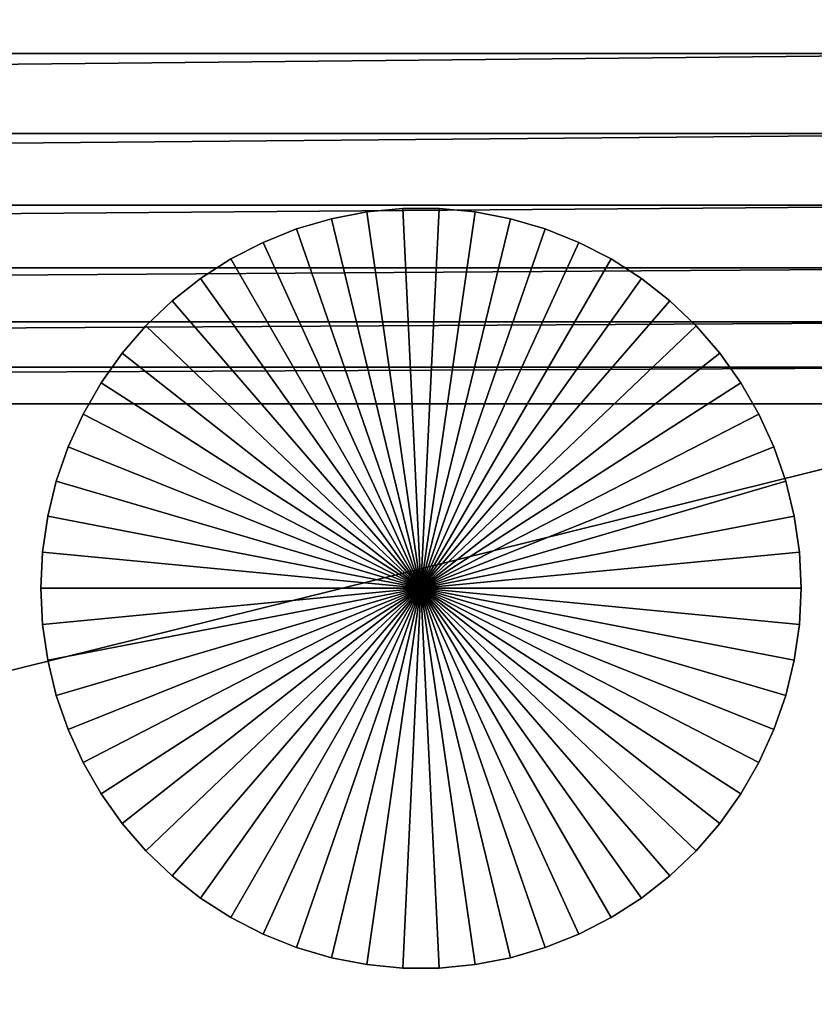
# Model space of a CAD drawing. Header units: inches. Extents: x 0 to 22.5, y -69.4 to 0.
# Tile 21 of 23: x 19 to 21.1, y -5.2 to -2.6. Entities that reach past the tile are written whole.
import ezdxf

# ---------------------------------------------------------------- set-up
doc = ezdxf.new("R2010")
doc.units = ezdxf.units.IN
doc.header["$MEASUREMENT"] = 0
doc.layers.add('A-FURN-3-ST-BK', color=151, linetype='Continuous')
doc.layers.add('A-FURN-3-ST-LG', color=252, linetype='Continuous')

msp = doc.modelspace()

# ---------------------------------------------------------------- meshes
at = {"layer": 'A-FURN-3-ST-BK'}
mesh = msp.add_polyface(dxfattribs=at)
corners = [(21.7943, 0, 2.0752), (0.7252, 0, 2.0752), (0.7252, 0, 27.3243), (21.7943, -0.6672, 27.9915), (0.7252, -0.6672, 27.9915), (0.7252, -2.678, 27.9915), (0.7252, -0.6672, 1.408), (0.5306, -0.4726, 1.4481), (0.7252, -0.4633, 1.4265), (0.5461, -0.3089, 1.5006), (0.7252, -0.2965, 1.4821), (0.5677, -0.1761, 1.584), (0.7252, -0.1668, 1.5748), (0.7252, -0.0185, 1.8713), (0.5306, -0.0402, 1.8806), (0.7252, -0.0741, 1.7045), (0.5461, -0.0927, 1.7169), (0.5306, -0.0402, 27.5189), (0.7252, -0.0185, 27.5281), (0.5461, -0.0927, 27.6826), (0.7252, -0.0741, 27.6949), (0.5677, -0.1761, 27.8154), (0.7252, -0.1668, 27.8247), (0.7252, -0.4633, 27.9729), (0.5306, -0.4726, 27.9513), (0.5214, -0.6672, 27.9729), (0.7252, -0.2965, 27.9173), (0.5461, -0.3089, 27.8988), (0.5214, -2.6841, 27.9729), (0.531, -2.8875, 27.9527), (0.7252, -2.8889, 27.9743), (0.5467, -3.0714, 27.9043), (0.7252, -3.0769, 27.9229), (0.5687, -3.2356, 27.8278), (0.7252, -3.2419, 27.8373), (21.7943, -0.6672, 1.408), (21.7943, -0.4633, 1.4265), (21.7943, -0.2965, 1.4821), (21.7943, -0.0185, 1.8713), (21.7943, -0.0741, 1.7045), (21.7943, -0.1668, 1.5748), (0.5214, -0.0185, 2.0752), (21.7943, 0, 27.3243), (21.7943, -0.0185, 27.5281), (21.7943, -0.0741, 27.6949), (21.7943, -0.4633, 27.9729), (21.7943, -0.2965, 27.9173), (21.7943, -0.1668, 27.8247), (21.7943, -2.678, 27.9915), (21.7943, -2.8889, 27.9743), (21.7943, -3.0769, 27.9229)]
mesh.append_faces([[corners[k] for k in face] for face in [(0, 1, 2), (3, 4, 5), (6, 7, 8), (8, 7, 9), (8, 9, 10), (10, 9, 11), (10, 11, 12), (1, 13, 14), (13, 15, 16), (13, 16, 14), (15, 12, 11), (15, 11, 16), (2, 17, 18), (18, 17, 19), (18, 19, 20), (20, 19, 21), (20, 21, 22), (4, 23, 24), (4, 24, 25), (23, 26, 27), (23, 27, 24), (26, 22, 21), (26, 21, 27), (5, 28, 29), (5, 29, 30), (30, 29, 31), (30, 31, 32), (32, 31, 33), (32, 33, 34), (35, 6, 8), (36, 8, 10), (37, 10, 12), (1, 38, 13), (13, 39, 15), (15, 40, 12), (2, 1, 41), (42, 2, 18), (43, 18, 20), (44, 20, 22), (4, 45, 23), (23, 46, 26), (26, 47, 22), (5, 4, 25), (48, 5, 30), (49, 30, 32), (50, 32, 34)]])
mesh = msp.add_polyface(dxfattribs=at)
corners = [(21.7943, 0, 2.0752), (0.7252, 0, 27.3243), (21.7943, 0, 27.3243), (21.7943, -0.6672, 27.9915), (0.7252, -2.678, 27.9915), (21.7943, -2.678, 27.9915), (21.7943, -0.6672, 1.408), (21.7943, -0.4633, 1.4265), (21.9889, -0.4726, 1.4481), (21.7943, -0.2965, 1.4821), (21.9735, -0.3089, 1.5006), (21.7943, -0.1668, 1.5748), (21.9518, -0.1761, 1.584), (21.9982, -0.0185, 2.0752), (21.9889, -0.0402, 1.8806), (21.7943, -0.0185, 1.8713), (21.9735, -0.0927, 1.7169), (21.7943, -0.0741, 1.7045), (21.7943, -0.0185, 27.5281), (21.9889, -0.0402, 27.5189), (21.7943, -0.0741, 27.6949), (21.9735, -0.0927, 27.6826), (21.7943, -0.1668, 27.8247), (21.9518, -0.1761, 27.8154), (21.9889, -0.4726, 27.9513), (21.7943, -0.4633, 27.9729), (21.9735, -0.3089, 27.8988), (21.7943, -0.2965, 27.9173), (21.7943, -2.8889, 27.9743), (21.9886, -2.8875, 27.9527), (21.9982, -2.6841, 27.9729), (21.7943, -3.0769, 27.9229), (21.9728, -3.0714, 27.9043), (21.7943, -3.2419, 27.8373), (21.9509, -3.2356, 27.8278), (0.7252, -0.4633, 1.4265), (0.7252, -0.2965, 1.4821), (0.7252, -0.1668, 1.5748), (0.7252, 0, 2.0752), (0.7252, -0.0185, 1.8713), (0.7252, -0.0741, 1.7045), (0.7252, -0.0185, 27.5281), (0.7252, -0.0741, 27.6949), (0.7252, -0.1668, 27.8247), (21.9982, -0.0185, 27.3243), (0.7252, -0.6672, 27.9915), (0.7252, -0.4633, 27.9729), (0.7252, -0.2965, 27.9173), (0.7252, -2.8889, 27.9743), (0.7252, -3.0769, 27.9229), (0.7252, -3.2419, 27.8373)]
mesh.append_faces([[corners[k] for k in face] for face in [(0, 1, 2), (3, 4, 5), (6, 7, 8), (7, 9, 10), (7, 10, 8), (9, 11, 12), (9, 12, 10), (0, 13, 14), (0, 14, 15), (15, 14, 16), (15, 16, 17), (17, 16, 12), (17, 12, 11), (2, 18, 19), (18, 20, 21), (18, 21, 19), (20, 22, 23), (20, 23, 21), (3, 24, 25), (25, 24, 26), (25, 26, 27), (27, 26, 23), (27, 23, 22), (5, 28, 29), (5, 29, 30), (28, 31, 32), (28, 32, 29), (31, 33, 34), (31, 34, 32), (6, 35, 7), (7, 36, 9), (9, 37, 11), (38, 0, 15), (39, 15, 17), (40, 17, 11), (2, 41, 18), (18, 42, 20), (20, 43, 22), (0, 2, 44), (45, 3, 25), (46, 25, 27), (47, 27, 22), (5, 48, 28), (28, 49, 31), (31, 50, 33), (3, 5, 30)]])
mesh = msp.add_polyface(dxfattribs=at)
corners = [(21.7943, -8.4079, 1.408), (0.7252, -8.4079, 1.408), (0.7252, -0.6672, 1.408), (21.7943, -3.5995, 27.3746), (0.7252, -3.5995, 27.3746), (0.7252, -8.8207, 14.6983), (0.7252, -9.0751, 13.4143), (0.7252, -9.0751, 2.0752), (21.7943, -9.0751, 2.0752), (0.7252, -8.6117, 1.4265), (0.5306, -8.6025, 1.4481), (0.7252, -8.7785, 1.4821), (0.5461, -8.7662, 1.5006), (0.7252, -8.9083, 1.5748), (0.5677, -8.899, 1.584), (0.7252, -3.5032, 27.5631), (0.531, -3.4838, 27.5536), (0.7252, -3.3841, 27.7173), (0.5467, -3.3689, 27.7051), (0.7252, -3.2419, 27.8373), (0.5687, -3.2356, 27.8278), (0.5338, -8.8862, 14.4667), (0.7252, -8.8985, 14.4913), (0.5513, -8.9499, 14.2631), (0.7252, -8.962, 14.2815), (0.574, -9.0005, 14.0667), (0.7252, -9.0115, 14.0689), (0.7252, -9.068, 13.6353), (0.5338, -9.0473, 13.6534), (0.7252, -9.0468, 13.8535), (0.5513, -9.0286, 13.8659), (0.5306, -9.0349, 1.8806), (0.7252, -9.0565, 1.8713), (0.5461, -8.9824, 1.7169), (0.7252, -9.0009, 1.7045), (21.7943, -8.6117, 1.4265), (21.7943, -8.7785, 1.4821), (21.7943, -8.9083, 1.5748), (0.5214, -8.4079, 1.4265), (21.7943, -3.5032, 27.5631), (21.7943, -3.3841, 27.7173), (21.7943, -3.2419, 27.8373), (0.5214, -3.58, 27.3732), (21.7943, -8.8207, 14.6983), (21.7943, -8.8985, 14.4913), (21.7943, -8.962, 14.2815), (0.5214, -9.0565, 13.4291), (21.7943, -9.0565, 1.8713), (21.7943, -9.0009, 1.7045), (21.7943, -9.068, 13.6353), (21.7943, -9.0468, 13.8535), (21.7943, -9.0115, 14.0689)]
mesh.append_faces([[corners[k] for k in face] for face in [(0, 1, 2), (3, 4, 5), (6, 7, 8), (1, 9, 10), (9, 11, 12), (9, 12, 10), (11, 13, 14), (11, 14, 12), (4, 15, 16), (15, 17, 18), (15, 18, 16), (17, 19, 20), (17, 20, 18), (5, 21, 22), (22, 21, 23), (22, 23, 24), (24, 23, 25), (24, 25, 26), (6, 27, 28), (27, 29, 30), (27, 30, 28), (29, 26, 25), (29, 25, 30), (7, 31, 32), (32, 31, 33), (32, 33, 34), (34, 33, 14), (34, 14, 13), (1, 35, 9), (9, 36, 11), (11, 37, 13), (2, 1, 38), (4, 39, 15), (15, 40, 17), (17, 41, 19), (5, 4, 42), (43, 5, 22), (44, 22, 24), (45, 24, 26), (7, 6, 46), (8, 7, 32), (47, 32, 34), (48, 34, 13), (6, 49, 27), (27, 50, 29), (29, 51, 26)]])
mesh = msp.add_polyface(dxfattribs=at)
corners = [(21.7943, -8.4079, 1.408), (0.7252, -0.6672, 1.408), (21.7943, -0.6672, 1.408), (21.7943, -3.5995, 27.3746), (0.7252, -8.8207, 14.6983), (21.7943, -8.8207, 14.6983), (0.7252, -9.0751, 13.4143), (21.7943, -9.0751, 2.0752), (21.7943, -9.0751, 13.4143), (21.9889, -8.6025, 1.4481), (21.7943, -8.6117, 1.4265), (21.9735, -8.7662, 1.5006), (21.7943, -8.7785, 1.4821), (21.9518, -8.899, 1.584), (21.7943, -8.9083, 1.5748), (21.9886, -3.4838, 27.5536), (21.7943, -3.5032, 27.5631), (21.9728, -3.3689, 27.7051), (21.7943, -3.3841, 27.7173), (21.9509, -3.2356, 27.8278), (21.7943, -3.2419, 27.8373), (21.7943, -8.8985, 14.4913), (21.9857, -8.8862, 14.4667), (21.7943, -8.962, 14.2815), (21.9682, -8.9499, 14.2631), (21.7943, -9.0115, 14.0689), (21.9455, -9.0005, 14.0667), (21.7943, -9.0565, 1.8713), (21.9889, -9.0349, 1.8806), (21.7943, -9.0009, 1.7045), (21.9735, -8.9824, 1.7169), (21.9857, -9.0473, 13.6534), (21.7943, -9.068, 13.6353), (21.9682, -9.0286, 13.8659), (21.7943, -9.0468, 13.8535), (0.7252, -8.4079, 1.408), (0.7252, -8.6117, 1.4265), (0.7252, -8.7785, 1.4821), (21.9982, -0.6672, 1.4265), (0.7252, -3.5995, 27.3746), (0.7252, -3.5032, 27.5631), (0.7252, -3.3841, 27.7173), (0.7252, -8.8985, 14.4913), (0.7252, -8.962, 14.2815), (0.7252, -9.0115, 14.0689), (21.9982, -8.8093, 14.6775), (0.7252, -9.0565, 1.8713), (0.7252, -9.0009, 1.7045), (0.7252, -8.9083, 1.5748), (21.9982, -9.0565, 2.0752), (0.7252, -9.068, 13.6353), (0.7252, -9.0468, 13.8535)]
mesh.append_faces([[corners[k] for k in face] for face in [(0, 1, 2), (3, 4, 5), (6, 7, 8), (0, 9, 10), (10, 9, 11), (10, 11, 12), (12, 11, 13), (12, 13, 14), (3, 15, 16), (16, 15, 17), (16, 17, 18), (18, 17, 19), (18, 19, 20), (5, 21, 22), (21, 23, 24), (21, 24, 22), (23, 25, 26), (23, 26, 24), (7, 27, 28), (27, 29, 30), (27, 30, 28), (29, 14, 13), (29, 13, 30), (8, 31, 32), (32, 31, 33), (32, 33, 34), (34, 33, 26), (34, 26, 25), (35, 0, 10), (36, 10, 12), (37, 12, 14), (0, 2, 38), (39, 3, 16), (40, 16, 18), (41, 18, 20), (5, 42, 21), (21, 43, 23), (23, 44, 25), (3, 5, 45), (7, 46, 27), (27, 47, 29), (29, 48, 14), (8, 7, 49), (6, 8, 32), (50, 32, 34), (51, 34, 25)]])
at = {"layer": 'A-FURN-3-ST-LG'}
mesh = msp.add_polyface(dxfattribs=at)
corners = [(20.0449, -4.0846, 0), (19.9973, -3.0857, 0), (20.0924, -3.0857, 0), (19.9025, -3.0948, 0), (19.8091, -3.1128, 0), (19.7178, -3.1396, 0), (19.6294, -3.175, 0), (19.5449, -3.2186, 0), (19.4648, -3.27, 0), (19.39, -3.3289, 0), (19.3211, -3.3945, 0), (19.2588, -3.4664, 0), (19.2036, -3.544, 0), (19.156, -3.6264, 0), (19.1165, -3.7129, 0), (19.0854, -3.8029, 0), (19.5449, -3.2186, 0.3), (19.4648, -3.27, 0.3), (19.39, -3.3289, 0.3), (19.6294, -3.175, 0.3), (19.5449, -3.2186, 0.6), (19.4648, -3.27, 0.6), (19.39, -3.3289, 0.6), (19.6294, -3.175, 0.6), (19.5449, -3.2186, 0.9), (19.4648, -3.27, 0.9), (19.39, -3.3289, 0.9), (19.6294, -3.175, 0.9), (19.5449, -3.2186, 1.2), (19.4648, -3.27, 1.2), (19.39, -3.3289, 1.2), (19.6294, -3.175, 1.2), (19.5449, -3.2186, 1.5), (19.4648, -3.27, 1.5), (19.39, -3.3289, 1.5), (20.0449, -4.0846, 1.5), (19.9973, -3.0857, 1.5), (19.9025, -3.0948, 1.5), (19.8091, -3.1128, 1.5), (19.7178, -3.1396, 1.5), (19.6294, -3.175, 1.5), (19.3211, -3.3945, 1.5), (19.2588, -3.4664, 1.5), (19.2036, -3.544, 1.5), (19.156, -3.6264, 1.5), (19.1165, -3.7129, 1.5), (19.0854, -3.8029, 1.5)]
mesh.append_faces([[corners[k] for k in face] for face in [(6, 7, 16), (7, 17, 16), (7, 8, 17), (8, 18, 17), (19, 16, 20), (16, 21, 20), (16, 17, 21), (17, 22, 21), (23, 20, 24), (20, 25, 24), (20, 21, 25), (21, 26, 25), (27, 24, 28), (24, 29, 28), (24, 25, 29), (25, 30, 29), (25, 26, 30), (31, 28, 32), (28, 33, 32), (28, 29, 33), (29, 34, 33), (29, 30, 34)]])
mesh.append_faces([[corners[k] for k in face] for face in [(0, 1, 2), (0, 3, 1), (0, 4, 3), (0, 5, 4), (0, 6, 5), (0, 7, 6), (0, 8, 7), (0, 9, 8), (0, 10, 9), (0, 11, 10), (0, 12, 11), (0, 13, 12), (0, 14, 13), (0, 15, 14), (35, 36, 37), (35, 37, 38), (35, 38, 39), (35, 39, 40), (35, 40, 32), (35, 32, 33), (35, 33, 34), (35, 34, 41), (35, 41, 42), (35, 42, 43), (35, 43, 44), (35, 44, 45), (35, 45, 46)]], dxfattribs={"vtx0": -1, "vtx2": -1})
mesh = msp.add_polyface(dxfattribs=at)
corners = [(20.0924, -3.0857, 0), (19.9973, -3.0857, 0), (19.9973, -3.0857, 0.3), (19.9025, -3.0948, 0.3), (19.9025, -3.0948, 0), (19.8091, -3.1128, 0.3), (19.8091, -3.1128, 0), (19.7178, -3.1396, 0.3), (19.7178, -3.1396, 0), (19.6294, -3.175, 0.3), (19.6294, -3.175, 0), (19.5449, -3.2186, 0.3), (20.0924, -3.0857, 0.3), (19.9973, -3.0857, 0.6), (19.9025, -3.0948, 0.6), (19.8091, -3.1128, 0.6), (19.7178, -3.1396, 0.6), (19.6294, -3.175, 0.6), (19.5449, -3.2186, 0.6), (20.0924, -3.0857, 0.6), (19.9973, -3.0857, 0.9), (19.9025, -3.0948, 0.9), (19.8091, -3.1128, 0.9), (19.7178, -3.1396, 0.9), (19.6294, -3.175, 0.9), (19.5449, -3.2186, 0.9), (20.0924, -3.0857, 0.9), (19.9973, -3.0857, 1.2), (19.9025, -3.0948, 1.2), (19.8091, -3.1128, 1.2), (19.7178, -3.1396, 1.2), (19.6294, -3.175, 1.2), (19.5449, -3.2186, 1.2), (20.0924, -3.0857, 1.2), (19.9973, -3.0857, 1.5), (19.9025, -3.0948, 1.5), (19.8091, -3.1128, 1.5), (19.7178, -3.1396, 1.5), (19.6294, -3.175, 1.5), (19.5449, -3.2186, 1.5)]
mesh.append_faces([[corners[k] for k in face] for face in [(0, 1, 2), (1, 3, 2), (1, 4, 3), (4, 5, 3), (4, 6, 5), (6, 7, 5), (6, 8, 7), (8, 9, 7), (8, 10, 9), (10, 11, 9), (12, 2, 13), (2, 14, 13), (2, 3, 14), (3, 15, 14), (3, 5, 15), (5, 16, 15), (5, 7, 16), (7, 17, 16), (7, 9, 17), (9, 18, 17), (19, 13, 20), (13, 21, 20), (13, 14, 21), (14, 22, 21), (14, 15, 22), (15, 23, 22), (15, 16, 23), (16, 24, 23), (16, 17, 24), (17, 25, 24), (26, 20, 27), (20, 28, 27), (20, 21, 28), (21, 29, 28), (21, 22, 29), (22, 30, 29), (22, 23, 30), (23, 31, 30), (23, 24, 31), (24, 32, 31), (33, 27, 34), (27, 35, 34), (27, 28, 35), (28, 36, 35), (28, 29, 36), (29, 37, 36), (29, 30, 37), (30, 38, 37), (30, 31, 38), (31, 39, 38)]])
mesh = msp.add_polyface(dxfattribs=at)
corners = [(20.0449, -4.0846, 0), (20.9732, -3.7129, 0), (21.0044, -3.8029, 0), (20.9337, -3.6264, 0), (20.8861, -3.544, 0), (20.8309, -3.4664, 0), (20.7686, -3.3945, 0), (20.6997, -3.3289, 0), (20.6249, -3.27, 0), (20.5449, -3.2186, 0), (20.4603, -3.175, 0), (20.3719, -3.1396, 0), (20.2806, -3.1128, 0), (20.1872, -3.0948, 0), (20.0924, -3.0857, 0), (20.6249, -3.27, 0.3), (20.6997, -3.3289, 0.3), (20.5449, -3.2186, 0.3), (20.4603, -3.175, 0.3), (20.6249, -3.27, 0.6), (20.6997, -3.3289, 0.6), (20.5449, -3.2186, 0.6), (20.4603, -3.175, 0.6), (20.6249, -3.27, 0.9), (20.5449, -3.2186, 0.9), (20.4603, -3.175, 0.9), (20.6997, -3.3289, 0.9), (20.6249, -3.27, 1.2), (20.5449, -3.2186, 1.2), (20.4603, -3.175, 1.2), (20.6997, -3.3289, 1.2), (20.6249, -3.27, 1.5), (20.5449, -3.2186, 1.5), (20.4603, -3.175, 1.5), (20.0449, -4.0846, 1.5), (21.0044, -3.8029, 1.5), (20.9732, -3.7129, 1.5), (20.9337, -3.6264, 1.5), (20.8861, -3.544, 1.5), (20.8309, -3.4664, 1.5), (20.7686, -3.3945, 1.5), (20.6997, -3.3289, 1.5), (20.3719, -3.1396, 1.5), (20.2806, -3.1128, 1.5), (20.1872, -3.0948, 1.5), (20.0924, -3.0857, 1.5), (19.9973, -3.0857, 1.5)]
mesh.append_faces([[corners[k] for k in face] for face in [(7, 15, 16), (7, 8, 15), (8, 17, 15), (8, 9, 17), (9, 18, 17), (16, 19, 20), (16, 15, 19), (15, 21, 19), (15, 17, 21), (17, 22, 21), (20, 19, 23), (19, 24, 23), (19, 21, 24), (21, 25, 24), (26, 23, 27), (23, 28, 27), (23, 24, 28), (24, 29, 28), (30, 27, 31), (27, 32, 31), (27, 28, 32), (28, 33, 32)]])
mesh.append_faces([[corners[k] for k in face] for face in [(0, 1, 2), (0, 3, 1), (0, 4, 3), (0, 5, 4), (0, 6, 5), (0, 7, 6), (0, 8, 7), (0, 9, 8), (0, 10, 9), (0, 11, 10), (0, 12, 11), (0, 13, 12), (0, 14, 13), (34, 35, 36), (34, 36, 37), (34, 37, 38), (34, 38, 39), (34, 39, 40), (34, 40, 41), (34, 41, 31), (34, 31, 32), (34, 32, 33), (34, 33, 42), (34, 42, 43), (34, 43, 44), (34, 44, 45), (34, 45, 46)]], dxfattribs={"vtx0": -1, "vtx2": -1})
mesh = msp.add_polyface(dxfattribs=at)
corners = [(20.5449, -3.2186, 0), (20.4603, -3.175, 0), (20.4603, -3.175, 0.3), (20.3719, -3.1396, 0.3), (20.3719, -3.1396, 0), (20.2806, -3.1128, 0.3), (20.2806, -3.1128, 0), (20.1872, -3.0948, 0.3), (20.1872, -3.0948, 0), (20.0924, -3.0857, 0.3), (20.0924, -3.0857, 0), (19.9973, -3.0857, 0.3), (20.5449, -3.2186, 0.3), (20.4603, -3.175, 0.6), (20.3719, -3.1396, 0.6), (20.2806, -3.1128, 0.6), (20.1872, -3.0948, 0.6), (20.0924, -3.0857, 0.6), (19.9973, -3.0857, 0.6), (20.5449, -3.2186, 0.6), (20.4603, -3.175, 0.9), (20.3719, -3.1396, 0.9), (20.2806, -3.1128, 0.9), (20.1872, -3.0948, 0.9), (20.0924, -3.0857, 0.9), (19.9973, -3.0857, 0.9), (20.5449, -3.2186, 0.9), (20.4603, -3.175, 1.2), (20.3719, -3.1396, 1.2), (20.2806, -3.1128, 1.2), (20.1872, -3.0948, 1.2), (20.0924, -3.0857, 1.2), (19.9973, -3.0857, 1.2), (20.5449, -3.2186, 1.2), (20.4603, -3.175, 1.5), (20.3719, -3.1396, 1.5), (20.2806, -3.1128, 1.5), (20.1872, -3.0948, 1.5), (20.0924, -3.0857, 1.5), (19.9973, -3.0857, 1.5)]
mesh.append_faces([[corners[k] for k in face] for face in [(0, 1, 2), (1, 3, 2), (1, 4, 3), (4, 5, 3), (4, 6, 5), (6, 7, 5), (6, 8, 7), (8, 9, 7), (8, 10, 9), (10, 11, 9), (12, 2, 13), (2, 14, 13), (2, 3, 14), (3, 15, 14), (3, 5, 15), (5, 16, 15), (5, 7, 16), (7, 17, 16), (7, 9, 17), (9, 18, 17), (19, 13, 20), (13, 21, 20), (13, 14, 21), (14, 22, 21), (14, 15, 22), (15, 23, 22), (15, 16, 23), (16, 24, 23), (16, 17, 24), (17, 25, 24), (26, 20, 27), (20, 28, 27), (20, 21, 28), (21, 29, 28), (21, 22, 29), (22, 30, 29), (22, 23, 30), (23, 31, 30), (23, 24, 31), (24, 32, 31), (33, 27, 34), (27, 35, 34), (27, 28, 35), (28, 36, 35), (28, 29, 36), (29, 37, 36), (29, 30, 37), (30, 38, 37), (30, 31, 38), (31, 39, 38)]])
mesh = msp.add_polyface(dxfattribs=at)
corners = [(19.4648, -3.27, 0), (19.39, -3.3289, 0), (19.39, -3.3289, 0.3), (19.3211, -3.3945, 0.3), (19.3211, -3.3945, 0), (19.2588, -3.4664, 0.3), (19.2588, -3.4664, 0), (19.2036, -3.544, 0.3), (19.2036, -3.544, 0), (19.156, -3.6264, 0.3), (19.156, -3.6264, 0), (19.1165, -3.7129, 0.3), (19.4648, -3.27, 0.3), (19.39, -3.3289, 0.6), (19.3211, -3.3945, 0.6), (19.2588, -3.4664, 0.6), (19.2036, -3.544, 0.6), (19.156, -3.6264, 0.6), (19.1165, -3.7129, 0.6), (19.4648, -3.27, 0.6), (19.39, -3.3289, 0.9), (19.3211, -3.3945, 0.9), (19.2588, -3.4664, 0.9), (19.2036, -3.544, 0.9), (19.156, -3.6264, 0.9), (19.1165, -3.7129, 0.9), (19.3211, -3.3945, 1.2), (19.39, -3.3289, 1.2), (19.2588, -3.4664, 1.2), (19.2036, -3.544, 1.2), (19.156, -3.6264, 1.2), (19.1165, -3.7129, 1.2), (19.3211, -3.3945, 1.5), (19.39, -3.3289, 1.5), (19.2588, -3.4664, 1.5), (19.2036, -3.544, 1.5), (19.156, -3.6264, 1.5), (19.1165, -3.7129, 1.5)]
mesh.append_faces([[corners[k] for k in face] for face in [(0, 1, 2), (1, 3, 2), (1, 4, 3), (4, 5, 3), (4, 6, 5), (6, 7, 5), (6, 8, 7), (8, 9, 7), (8, 10, 9), (10, 11, 9), (12, 2, 13), (2, 14, 13), (2, 3, 14), (3, 15, 14), (3, 5, 15), (5, 16, 15), (5, 7, 16), (7, 17, 16), (7, 9, 17), (9, 18, 17), (19, 13, 20), (13, 21, 20), (13, 14, 21), (14, 22, 21), (14, 15, 22), (15, 23, 22), (15, 16, 23), (16, 24, 23), (16, 17, 24), (17, 25, 24), (20, 26, 27), (20, 21, 26), (21, 28, 26), (21, 22, 28), (22, 29, 28), (22, 23, 29), (23, 30, 29), (23, 24, 30), (24, 31, 30), (24, 25, 31), (27, 32, 33), (27, 26, 32), (26, 34, 32), (26, 28, 34), (28, 35, 34), (28, 29, 35), (29, 36, 35), (29, 30, 36), (30, 37, 36), (30, 31, 37)]])
mesh = msp.add_polyface(dxfattribs=at)
corners = [(20.9732, -3.7129, 0), (20.9337, -3.6264, 0), (20.9337, -3.6264, 0.3), (20.8861, -3.544, 0.3), (20.8861, -3.544, 0), (20.8309, -3.4664, 0.3), (20.8309, -3.4664, 0), (20.7686, -3.3945, 0.3), (20.7686, -3.3945, 0), (20.6997, -3.3289, 0.3), (20.6997, -3.3289, 0), (20.9732, -3.7129, 0.3), (20.9337, -3.6264, 0.6), (20.8861, -3.544, 0.6), (20.8309, -3.4664, 0.6), (20.7686, -3.3945, 0.6), (20.6997, -3.3289, 0.6), (20.9732, -3.7129, 0.6), (20.9337, -3.6264, 0.9), (20.8861, -3.544, 0.9), (20.8309, -3.4664, 0.9), (20.7686, -3.3945, 0.9), (20.6997, -3.3289, 0.9), (20.6249, -3.27, 0.9), (20.9732, -3.7129, 0.9), (20.9337, -3.6264, 1.2), (20.9732, -3.7129, 1.2), (20.8861, -3.544, 1.2), (20.8309, -3.4664, 1.2), (20.7686, -3.3945, 1.2), (20.6997, -3.3289, 1.2), (20.6249, -3.27, 1.2), (20.9337, -3.6264, 1.5), (20.9732, -3.7129, 1.5), (20.8861, -3.544, 1.5), (20.8309, -3.4664, 1.5), (20.7686, -3.3945, 1.5), (20.6997, -3.3289, 1.5), (20.6249, -3.27, 1.5)]
mesh.append_faces([[corners[k] for k in face] for face in [(0, 1, 2), (1, 3, 2), (1, 4, 3), (4, 5, 3), (4, 6, 5), (6, 7, 5), (6, 8, 7), (8, 9, 7), (8, 10, 9), (11, 2, 12), (2, 13, 12), (2, 3, 13), (3, 14, 13), (3, 5, 14), (5, 15, 14), (5, 7, 15), (7, 16, 15), (7, 9, 16), (17, 12, 18), (12, 19, 18), (12, 13, 19), (13, 20, 19), (13, 14, 20), (14, 21, 20), (14, 15, 21), (15, 22, 21), (15, 16, 22), (16, 23, 22), (24, 25, 26), (24, 18, 25), (18, 27, 25), (18, 19, 27), (19, 28, 27), (19, 20, 28), (20, 29, 28), (20, 21, 29), (21, 30, 29), (21, 22, 30), (22, 31, 30), (26, 32, 33), (26, 25, 32), (25, 34, 32), (25, 27, 34), (27, 35, 34), (27, 28, 35), (28, 36, 35), (28, 29, 36), (29, 37, 36), (29, 30, 37), (30, 38, 37)]])
mesh = msp.add_polyface(dxfattribs=at)
corners = [(20.0449, -4.0846, 0), (19.0629, -3.8954, 0), (19.0854, -3.8029, 0), (19.0494, -3.9895, 0), (19.0449, -4.0846, 0), (19.156, -3.6264, 0), (19.1165, -3.7129, 0), (19.1165, -3.7129, 0.3), (19.0854, -3.8029, 0.3), (19.0629, -3.8954, 0.3), (19.0494, -3.9895, 0.3), (19.0449, -4.0846, 0.3), (19.156, -3.6264, 0.3), (19.1165, -3.7129, 0.6), (19.0854, -3.8029, 0.6), (19.0629, -3.8954, 0.6), (19.0494, -3.9895, 0.6), (19.0449, -4.0846, 0.6), (19.156, -3.6264, 0.6), (19.1165, -3.7129, 0.9), (19.0854, -3.8029, 0.9), (19.0629, -3.8954, 0.9), (19.0494, -3.9895, 0.9), (19.0449, -4.0846, 0.9), (19.0854, -3.8029, 1.2), (19.1165, -3.7129, 1.2), (19.0629, -3.8954, 1.2), (19.0494, -3.9895, 1.2), (19.0449, -4.0846, 1.2), (19.0854, -3.8029, 1.5), (19.1165, -3.7129, 1.5), (19.0629, -3.8954, 1.5), (19.0494, -3.9895, 1.5), (19.0449, -4.0846, 1.5), (20.0449, -4.0846, 1.5)]
mesh.append_faces([[corners[k] for k in face] for face in [(5, 6, 7), (6, 8, 7), (6, 2, 8), (2, 9, 8), (2, 1, 9), (1, 10, 9), (1, 3, 10), (3, 11, 10), (3, 4, 11), (12, 7, 13), (7, 14, 13), (7, 8, 14), (8, 15, 14), (8, 9, 15), (9, 16, 15), (9, 10, 16), (10, 17, 16), (10, 11, 17), (18, 13, 19), (13, 20, 19), (13, 14, 20), (14, 21, 20), (14, 15, 21), (15, 22, 21), (15, 16, 22), (16, 23, 22), (16, 17, 23), (19, 24, 25), (19, 20, 24), (20, 26, 24), (20, 21, 26), (21, 27, 26), (21, 22, 27), (22, 28, 27), (22, 23, 28), (25, 29, 30), (25, 24, 29), (24, 31, 29), (24, 26, 31), (26, 32, 31), (26, 27, 32), (27, 33, 32), (27, 28, 33)]])
mesh.append_faces([[corners[k] for k in face] for face in [(0, 1, 2), (0, 3, 1), (0, 4, 3), (34, 29, 31), (34, 31, 32), (34, 32, 33)]], dxfattribs={"vtx0": -1, "vtx2": -1})
mesh = msp.add_polyface(dxfattribs=at)
corners = [(20.0449, -4.0846, 0), (21.0403, -3.9895, 0), (21.0449, -4.0846, 0), (21.0268, -3.8954, 0), (21.0044, -3.8029, 0), (21.0403, -3.9895, 0.3), (21.0449, -4.0846, 0.3), (21.0268, -3.8954, 0.3), (21.0044, -3.8029, 0.3), (20.9732, -3.7129, 0.3), (20.9732, -3.7129, 0), (20.9337, -3.6264, 0.3), (21.0403, -3.9895, 0.6), (21.0449, -4.0846, 0.6), (21.0268, -3.8954, 0.6), (21.0044, -3.8029, 0.6), (20.9732, -3.7129, 0.6), (20.9337, -3.6264, 0.6), (21.0403, -3.9895, 0.9), (21.0449, -4.0846, 0.9), (21.0268, -3.8954, 0.9), (21.0044, -3.8029, 0.9), (20.9732, -3.7129, 0.9), (20.9337, -3.6264, 0.9), (21.0403, -3.9895, 1.2), (21.0449, -4.0846, 1.2), (21.0268, -3.8954, 1.2), (21.0044, -3.8029, 1.2), (20.9732, -3.7129, 1.2), (21.0403, -3.9895, 1.5), (21.0449, -4.0846, 1.5), (21.0268, -3.8954, 1.5), (21.0044, -3.8029, 1.5), (20.9732, -3.7129, 1.5), (20.0449, -4.0846, 1.5)]
mesh.append_faces([[corners[k] for k in face] for face in [(2, 5, 6), (2, 1, 5), (1, 7, 5), (1, 3, 7), (3, 8, 7), (3, 4, 8), (4, 9, 8), (4, 10, 9), (10, 11, 9), (6, 12, 13), (6, 5, 12), (5, 14, 12), (5, 7, 14), (7, 15, 14), (7, 8, 15), (8, 16, 15), (8, 9, 16), (9, 17, 16), (13, 18, 19), (13, 12, 18), (12, 20, 18), (12, 14, 20), (14, 21, 20), (14, 15, 21), (15, 22, 21), (15, 16, 22), (16, 23, 22), (19, 24, 25), (19, 18, 24), (18, 26, 24), (18, 20, 26), (20, 27, 26), (20, 21, 27), (21, 28, 27), (21, 22, 28), (25, 29, 30), (25, 24, 29), (24, 31, 29), (24, 26, 31), (26, 32, 31), (26, 27, 32), (27, 33, 32), (27, 28, 33)]])
mesh.append_faces([[corners[k] for k in face] for face in [(0, 1, 2), (0, 3, 1), (0, 4, 3), (34, 30, 29), (34, 29, 31), (34, 31, 32)]], dxfattribs={"vtx0": -1, "vtx2": -1})
mesh = msp.add_polyface(dxfattribs=at)
corners = [(20.0449, -4.0846, 0), (19.0494, -4.1797, 0), (19.0449, -4.0846, 0), (19.0629, -4.2739, 0), (19.0854, -4.3663, 0), (19.0494, -4.1797, 0.3), (19.0449, -4.0846, 0.3), (19.0629, -4.2739, 0.3), (19.0854, -4.3663, 0.3), (19.1165, -4.4563, 0.3), (19.1165, -4.4563, 0), (19.0494, -4.1797, 0.6), (19.0449, -4.0846, 0.6), (19.0629, -4.2739, 0.6), (19.0854, -4.3663, 0.6), (19.1165, -4.4563, 0.6), (19.156, -4.5428, 0.6), (19.0494, -4.1797, 0.9), (19.0449, -4.0846, 0.9), (19.0629, -4.2739, 0.9), (19.0854, -4.3663, 0.9), (19.1165, -4.4563, 0.9), (19.156, -4.5428, 0.9), (19.0494, -4.1797, 1.2), (19.0449, -4.0846, 1.2), (19.0629, -4.2739, 1.2), (19.0854, -4.3663, 1.2), (19.1165, -4.4563, 1.2), (19.156, -4.5428, 1.2), (19.0494, -4.1797, 1.5), (19.0449, -4.0846, 1.5), (19.0629, -4.2739, 1.5), (19.0854, -4.3663, 1.5), (19.1165, -4.4563, 1.5), (19.156, -4.5428, 1.5), (20.0449, -4.0846, 1.5)]
mesh.append_faces([[corners[k] for k in face] for face in [(2, 5, 6), (2, 1, 5), (1, 7, 5), (1, 3, 7), (3, 8, 7), (3, 4, 8), (4, 9, 8), (4, 10, 9), (6, 11, 12), (6, 5, 11), (5, 13, 11), (5, 7, 13), (7, 14, 13), (7, 8, 14), (8, 15, 14), (8, 9, 15), (9, 16, 15), (12, 17, 18), (12, 11, 17), (11, 19, 17), (11, 13, 19), (13, 20, 19), (13, 14, 20), (14, 21, 20), (14, 15, 21), (15, 22, 21), (18, 23, 24), (18, 17, 23), (17, 25, 23), (17, 19, 25), (19, 26, 25), (19, 20, 26), (20, 27, 26), (20, 21, 27), (21, 28, 27), (24, 29, 30), (24, 23, 29), (23, 31, 29), (23, 25, 31), (25, 32, 31), (25, 26, 32), (26, 33, 32), (26, 27, 33), (27, 34, 33)]])
mesh.append_faces([[corners[k] for k in face] for face in [(0, 1, 2), (0, 3, 1), (0, 4, 3), (35, 30, 29), (35, 29, 31), (35, 31, 32)]], dxfattribs={"vtx0": -1, "vtx2": -1})
mesh = msp.add_polyface(dxfattribs=at)
corners = [(20.0449, -4.0846, 0), (19.1165, -4.4563, 0), (19.0854, -4.3663, 0), (19.156, -4.5428, 0), (19.2036, -4.6252, 0), (19.2588, -4.7028, 0), (19.3211, -4.7747, 0), (19.39, -4.8404, 0), (19.4648, -4.8992, 0), (19.5449, -4.9506, 0), (19.6294, -4.9942, 0), (19.7178, -5.0296, 0), (19.8091, -5.0564, 0), (19.9025, -5.0744, 0), (19.9973, -5.0835, 0), (20.0924, -5.0835, 0), (19.4648, -4.8992, 0.3), (19.5449, -4.9506, 0.3), (19.6294, -4.9942, 0.3), (19.39, -4.8404, 0.3), (19.4648, -4.8992, 0.6), (19.5449, -4.9506, 0.6), (19.6294, -4.9942, 0.6), (19.39, -4.8404, 0.6), (19.4648, -4.8992, 0.9), (19.5449, -4.9506, 0.9), (19.6294, -4.9942, 0.9), (19.39, -4.8404, 0.9), (19.4648, -4.8992, 1.2), (19.39, -4.8404, 1.2), (19.5449, -4.9506, 1.2), (19.6294, -4.9942, 1.2), (19.4648, -4.8992, 1.5), (19.39, -4.8404, 1.5), (19.5449, -4.9506, 1.5), (19.6294, -4.9942, 1.5), (20.0449, -4.0846, 1.5), (19.0854, -4.3663, 1.5), (19.1165, -4.4563, 1.5), (19.156, -4.5428, 1.5), (19.2036, -4.6252, 1.5), (19.2588, -4.7028, 1.5), (19.3211, -4.7747, 1.5), (19.7178, -5.0296, 1.5), (19.8091, -5.0564, 1.5), (19.9025, -5.0744, 1.5), (19.9973, -5.0835, 1.5)]
mesh.append_faces([[corners[k] for k in face] for face in [(7, 8, 16), (8, 17, 16), (8, 9, 17), (9, 18, 17), (19, 16, 20), (16, 21, 20), (16, 17, 21), (17, 22, 21), (23, 20, 24), (20, 25, 24), (20, 21, 25), (21, 26, 25), (27, 28, 29), (27, 24, 28), (24, 30, 28), (24, 25, 30), (25, 31, 30), (29, 32, 33), (29, 28, 32), (28, 34, 32), (28, 30, 34), (30, 35, 34), (30, 31, 35)]])
mesh.append_faces([[corners[k] for k in face] for face in [(0, 1, 2), (0, 3, 1), (0, 4, 3), (0, 5, 4), (0, 6, 5), (0, 7, 6), (0, 8, 7), (0, 9, 8), (0, 10, 9), (0, 11, 10), (0, 12, 11), (0, 13, 12), (0, 14, 13), (0, 15, 14), (36, 37, 38), (36, 38, 39), (36, 39, 40), (36, 40, 41), (36, 41, 42), (36, 42, 33), (36, 33, 32), (36, 32, 34), (36, 34, 35), (36, 35, 43), (36, 43, 44), (36, 44, 45), (36, 45, 46)]], dxfattribs={"vtx0": -1, "vtx2": -1})
mesh = msp.add_polyface(dxfattribs=at)
corners = [(20.0449, -4.0846, 0), (20.1872, -5.0744, 0), (20.0924, -5.0835, 0), (20.2806, -5.0564, 0), (20.3719, -5.0296, 0), (20.4603, -4.9942, 0), (20.5449, -4.9506, 0), (20.6249, -4.8992, 0), (20.6997, -4.8404, 0), (20.7686, -4.7747, 0), (20.8309, -4.7028, 0), (20.8861, -4.6252, 0), (20.9337, -4.5428, 0), (20.9732, -4.4563, 0), (21.0044, -4.3663, 0), (20.5449, -4.9506, 0.3), (20.6249, -4.8992, 0.3), (20.6997, -4.8404, 0.3), (20.4603, -4.9942, 0.3), (20.5449, -4.9506, 0.6), (20.6249, -4.8992, 0.6), (20.6997, -4.8404, 0.6), (20.4603, -4.9942, 0.6), (20.5449, -4.9506, 0.9), (20.6249, -4.8992, 0.9), (20.6997, -4.8404, 0.9), (20.4603, -4.9942, 0.9), (20.5449, -4.9506, 1.2), (20.6249, -4.8992, 1.2), (20.6997, -4.8404, 1.2), (20.4603, -4.9942, 1.2), (20.5449, -4.9506, 1.5), (20.4603, -4.9942, 1.5), (20.6249, -4.8992, 1.5), (20.6997, -4.8404, 1.5), (20.0449, -4.0846, 1.5), (19.9973, -5.0835, 1.5), (20.0924, -5.0835, 1.5), (20.1872, -5.0744, 1.5), (20.2806, -5.0564, 1.5), (20.3719, -5.0296, 1.5), (20.7686, -4.7747, 1.5), (20.8309, -4.7028, 1.5), (20.8861, -4.6252, 1.5), (20.9337, -4.5428, 1.5), (20.9732, -4.4563, 1.5), (21.0044, -4.3663, 1.5)]
mesh.append_faces([[corners[k] for k in face] for face in [(5, 6, 15), (6, 16, 15), (6, 7, 16), (7, 17, 16), (7, 8, 17), (18, 15, 19), (15, 20, 19), (15, 16, 20), (16, 21, 20), (16, 17, 21), (22, 19, 23), (19, 24, 23), (19, 20, 24), (20, 25, 24), (26, 23, 27), (23, 28, 27), (23, 24, 28), (24, 29, 28), (30, 31, 32), (30, 27, 31), (27, 33, 31), (27, 28, 33), (28, 34, 33)]])
mesh.append_faces([[corners[k] for k in face] for face in [(0, 1, 2), (0, 3, 1), (0, 4, 3), (0, 5, 4), (0, 6, 5), (0, 7, 6), (0, 8, 7), (0, 9, 8), (0, 10, 9), (0, 11, 10), (0, 12, 11), (0, 13, 12), (0, 14, 13), (35, 36, 37), (35, 37, 38), (35, 38, 39), (35, 39, 40), (35, 40, 32), (35, 32, 31), (35, 31, 33), (35, 33, 34), (35, 34, 41), (35, 41, 42), (35, 42, 43), (35, 43, 44), (35, 44, 45), (35, 45, 46)]], dxfattribs={"vtx0": -1, "vtx2": -1})
mesh = msp.add_polyface(dxfattribs=at)
corners = [(20.0449, -4.0846, 0), (21.0268, -4.2739, 0), (21.0044, -4.3663, 0), (21.0403, -4.1797, 0), (21.0449, -4.0846, 0), (20.9732, -4.4563, 0), (21.0044, -4.3663, 0.3), (20.9732, -4.4563, 0.3), (21.0268, -4.2739, 0.3), (21.0403, -4.1797, 0.3), (21.0449, -4.0846, 0.3), (20.9337, -4.5428, 0.3), (20.9732, -4.4563, 0.6), (21.0044, -4.3663, 0.6), (21.0268, -4.2739, 0.6), (21.0403, -4.1797, 0.6), (21.0449, -4.0846, 0.6), (20.9337, -4.5428, 0.6), (20.9732, -4.4563, 0.9), (21.0044, -4.3663, 0.9), (21.0268, -4.2739, 0.9), (21.0403, -4.1797, 0.9), (21.0449, -4.0846, 0.9), (20.9337, -4.5428, 0.9), (20.9732, -4.4563, 1.2), (21.0044, -4.3663, 1.2), (21.0268, -4.2739, 1.2), (21.0403, -4.1797, 1.2), (21.0449, -4.0846, 1.2), (20.9337, -4.5428, 1.2), (20.9732, -4.4563, 1.5), (21.0044, -4.3663, 1.5), (21.0268, -4.2739, 1.5), (21.0403, -4.1797, 1.5), (21.0449, -4.0846, 1.5), (20.0449, -4.0846, 1.5)]
mesh.append_faces([[corners[k] for k in face] for face in [(5, 6, 7), (5, 2, 6), (2, 8, 6), (2, 1, 8), (1, 9, 8), (1, 3, 9), (3, 10, 9), (3, 4, 10), (11, 7, 12), (7, 13, 12), (7, 6, 13), (6, 14, 13), (6, 8, 14), (8, 15, 14), (8, 9, 15), (9, 16, 15), (9, 10, 16), (17, 12, 18), (12, 19, 18), (12, 13, 19), (13, 20, 19), (13, 14, 20), (14, 21, 20), (14, 15, 21), (15, 22, 21), (15, 16, 22), (23, 18, 24), (18, 25, 24), (18, 19, 25), (19, 26, 25), (19, 20, 26), (20, 27, 26), (20, 21, 27), (21, 28, 27), (21, 22, 28), (29, 24, 30), (24, 31, 30), (24, 25, 31), (25, 32, 31), (25, 26, 32), (26, 33, 32), (26, 27, 33), (27, 34, 33), (27, 28, 34)]])
mesh.append_faces([[corners[k] for k in face] for face in [(0, 1, 2), (0, 3, 1), (0, 4, 3), (35, 31, 32), (35, 32, 33), (35, 33, 34)]], dxfattribs={"vtx0": -1, "vtx2": -1})
mesh = msp.add_polyface(dxfattribs=at)
corners = [(19.1165, -4.4563, 0), (19.156, -4.5428, 0.3), (19.1165, -4.4563, 0.3), (19.156, -4.5428, 0), (19.2036, -4.6252, 0.3), (19.2036, -4.6252, 0), (19.2588, -4.7028, 0.3), (19.2588, -4.7028, 0), (19.3211, -4.7747, 0.3), (19.3211, -4.7747, 0), (19.39, -4.8404, 0.3), (19.39, -4.8404, 0), (19.4648, -4.8992, 0.3), (19.156, -4.5428, 0.6), (19.2036, -4.6252, 0.6), (19.2588, -4.7028, 0.6), (19.3211, -4.7747, 0.6), (19.39, -4.8404, 0.6), (19.4648, -4.8992, 0.6), (19.1165, -4.4563, 0.6), (19.156, -4.5428, 0.9), (19.2036, -4.6252, 0.9), (19.2588, -4.7028, 0.9), (19.3211, -4.7747, 0.9), (19.39, -4.8404, 0.9), (19.4648, -4.8992, 0.9), (19.1165, -4.4563, 0.9), (19.156, -4.5428, 1.2), (19.2036, -4.6252, 1.2), (19.2588, -4.7028, 1.2), (19.3211, -4.7747, 1.2), (19.39, -4.8404, 1.2), (19.1165, -4.4563, 1.2), (19.156, -4.5428, 1.5), (19.2036, -4.6252, 1.5), (19.2588, -4.7028, 1.5), (19.3211, -4.7747, 1.5), (19.39, -4.8404, 1.5)]
mesh.append_faces([[corners[k] for k in face] for face in [(0, 1, 2), (0, 3, 1), (3, 4, 1), (3, 5, 4), (5, 6, 4), (5, 7, 6), (7, 8, 6), (7, 9, 8), (9, 10, 8), (9, 11, 10), (11, 12, 10), (2, 1, 13), (1, 14, 13), (1, 4, 14), (4, 15, 14), (4, 6, 15), (6, 16, 15), (6, 8, 16), (8, 17, 16), (8, 10, 17), (10, 18, 17), (19, 13, 20), (13, 21, 20), (13, 14, 21), (14, 22, 21), (14, 15, 22), (15, 23, 22), (15, 16, 23), (16, 24, 23), (16, 17, 24), (17, 25, 24), (26, 20, 27), (20, 28, 27), (20, 21, 28), (21, 29, 28), (21, 22, 29), (22, 30, 29), (22, 23, 30), (23, 31, 30), (23, 24, 31), (32, 27, 33), (27, 34, 33), (27, 28, 34), (28, 35, 34), (28, 29, 35), (29, 36, 35), (29, 30, 36), (30, 37, 36), (30, 31, 37)]])
mesh = msp.add_polyface(dxfattribs=at)
corners = [(20.6997, -4.8404, 0), (20.7686, -4.7747, 0.3), (20.6997, -4.8404, 0.3), (20.7686, -4.7747, 0), (20.8309, -4.7028, 0.3), (20.8309, -4.7028, 0), (20.8861, -4.6252, 0.3), (20.8861, -4.6252, 0), (20.9337, -4.5428, 0.3), (20.9337, -4.5428, 0), (20.9732, -4.4563, 0.3), (20.9732, -4.4563, 0), (20.7686, -4.7747, 0.6), (20.6997, -4.8404, 0.6), (20.8309, -4.7028, 0.6), (20.8861, -4.6252, 0.6), (20.9337, -4.5428, 0.6), (20.9732, -4.4563, 0.6), (20.6249, -4.8992, 0.6), (20.6997, -4.8404, 0.9), (20.7686, -4.7747, 0.9), (20.8309, -4.7028, 0.9), (20.8861, -4.6252, 0.9), (20.9337, -4.5428, 0.9), (20.9732, -4.4563, 0.9), (20.6249, -4.8992, 0.9), (20.6997, -4.8404, 1.2), (20.7686, -4.7747, 1.2), (20.8309, -4.7028, 1.2), (20.8861, -4.6252, 1.2), (20.9337, -4.5428, 1.2), (20.9732, -4.4563, 1.2), (20.6249, -4.8992, 1.2), (20.6997, -4.8404, 1.5), (20.7686, -4.7747, 1.5), (20.8309, -4.7028, 1.5), (20.8861, -4.6252, 1.5), (20.9337, -4.5428, 1.5), (20.9732, -4.4563, 1.5)]
mesh.append_faces([[corners[k] for k in face] for face in [(0, 1, 2), (0, 3, 1), (3, 4, 1), (3, 5, 4), (5, 6, 4), (5, 7, 6), (7, 8, 6), (7, 9, 8), (9, 10, 8), (9, 11, 10), (2, 12, 13), (2, 1, 12), (1, 14, 12), (1, 4, 14), (4, 15, 14), (4, 6, 15), (6, 16, 15), (6, 8, 16), (8, 17, 16), (18, 13, 19), (13, 20, 19), (13, 12, 20), (12, 21, 20), (12, 14, 21), (14, 22, 21), (14, 15, 22), (15, 23, 22), (15, 16, 23), (16, 24, 23), (25, 19, 26), (19, 27, 26), (19, 20, 27), (20, 28, 27), (20, 21, 28), (21, 29, 28), (21, 22, 29), (22, 30, 29), (22, 23, 30), (23, 31, 30), (32, 26, 33), (26, 34, 33), (26, 27, 34), (27, 35, 34), (27, 28, 35), (28, 36, 35), (28, 29, 36), (29, 37, 36), (29, 30, 37), (30, 38, 37)]])
mesh = msp.add_polyface(dxfattribs=at)
corners = [(19.5449, -4.9506, 0), (19.6294, -4.9942, 0), (19.6294, -4.9942, 0.3), (19.7178, -5.0296, 0.3), (19.7178, -5.0296, 0), (19.8091, -5.0564, 0.3), (19.8091, -5.0564, 0), (19.9025, -5.0744, 0.3), (19.9025, -5.0744, 0), (19.9973, -5.0835, 0.3), (19.9973, -5.0835, 0), (20.0924, -5.0835, 0.3), (19.5449, -4.9506, 0.3), (19.6294, -4.9942, 0.6), (19.7178, -5.0296, 0.6), (19.8091, -5.0564, 0.6), (19.9025, -5.0744, 0.6), (19.9973, -5.0835, 0.6), (20.0924, -5.0835, 0.6), (19.5449, -4.9506, 0.6), (19.6294, -4.9942, 0.9), (19.7178, -5.0296, 0.9), (19.8091, -5.0564, 0.9), (19.9025, -5.0744, 0.9), (19.9973, -5.0835, 0.9), (20.0924, -5.0835, 0.9), (19.5449, -4.9506, 0.9), (19.6294, -4.9942, 1.2), (19.7178, -5.0296, 1.2), (19.8091, -5.0564, 1.2), (19.9025, -5.0744, 1.2), (19.9973, -5.0835, 1.2), (20.0924, -5.0835, 1.2), (19.7178, -5.0296, 1.5), (19.6294, -4.9942, 1.5), (19.8091, -5.0564, 1.5), (19.9025, -5.0744, 1.5), (19.9973, -5.0835, 1.5), (20.0924, -5.0835, 1.5)]
mesh.append_faces([[corners[k] for k in face] for face in [(0, 1, 2), (1, 3, 2), (1, 4, 3), (4, 5, 3), (4, 6, 5), (6, 7, 5), (6, 8, 7), (8, 9, 7), (8, 10, 9), (10, 11, 9), (12, 2, 13), (2, 14, 13), (2, 3, 14), (3, 15, 14), (3, 5, 15), (5, 16, 15), (5, 7, 16), (7, 17, 16), (7, 9, 17), (9, 18, 17), (19, 13, 20), (13, 21, 20), (13, 14, 21), (14, 22, 21), (14, 15, 22), (15, 23, 22), (15, 16, 23), (16, 24, 23), (16, 17, 24), (17, 25, 24), (26, 20, 27), (20, 28, 27), (20, 21, 28), (21, 29, 28), (21, 22, 29), (22, 30, 29), (22, 23, 30), (23, 31, 30), (23, 24, 31), (24, 32, 31), (27, 33, 34), (27, 28, 33), (28, 35, 33), (28, 29, 35), (29, 36, 35), (29, 30, 36), (30, 37, 36), (30, 31, 37), (31, 38, 37)]])
mesh = msp.add_polyface(dxfattribs=at)
corners = [(19.9973, -5.0835, 0), (20.0924, -5.0835, 0), (20.0924, -5.0835, 0.3), (20.1872, -5.0744, 0.3), (20.1872, -5.0744, 0), (20.2806, -5.0564, 0.3), (20.2806, -5.0564, 0), (20.3719, -5.0296, 0.3), (20.3719, -5.0296, 0), (20.4603, -4.9942, 0.3), (20.4603, -4.9942, 0), (20.5449, -4.9506, 0.3), (19.9973, -5.0835, 0.3), (20.0924, -5.0835, 0.6), (20.1872, -5.0744, 0.6), (20.2806, -5.0564, 0.6), (20.3719, -5.0296, 0.6), (20.4603, -4.9942, 0.6), (20.5449, -4.9506, 0.6), (19.9973, -5.0835, 0.6), (20.0924, -5.0835, 0.9), (20.1872, -5.0744, 0.9), (20.2806, -5.0564, 0.9), (20.3719, -5.0296, 0.9), (20.4603, -4.9942, 0.9), (20.5449, -4.9506, 0.9), (19.9973, -5.0835, 0.9), (20.0924, -5.0835, 1.2), (20.1872, -5.0744, 1.2), (20.2806, -5.0564, 1.2), (20.3719, -5.0296, 1.2), (20.4603, -4.9942, 1.2), (20.5449, -4.9506, 1.2), (19.9973, -5.0835, 1.2), (20.0924, -5.0835, 1.5), (20.1872, -5.0744, 1.5), (20.2806, -5.0564, 1.5), (20.3719, -5.0296, 1.5), (20.4603, -4.9942, 1.5)]
mesh.append_faces([[corners[k] for k in face] for face in [(0, 1, 2), (1, 3, 2), (1, 4, 3), (4, 5, 3), (4, 6, 5), (6, 7, 5), (6, 8, 7), (8, 9, 7), (8, 10, 9), (10, 11, 9), (12, 2, 13), (2, 14, 13), (2, 3, 14), (3, 15, 14), (3, 5, 15), (5, 16, 15), (5, 7, 16), (7, 17, 16), (7, 9, 17), (9, 18, 17), (19, 13, 20), (13, 21, 20), (13, 14, 21), (14, 22, 21), (14, 15, 22), (15, 23, 22), (15, 16, 23), (16, 24, 23), (16, 17, 24), (17, 25, 24), (26, 20, 27), (20, 28, 27), (20, 21, 28), (21, 29, 28), (21, 22, 29), (22, 30, 29), (22, 23, 30), (23, 31, 30), (23, 24, 31), (24, 32, 31), (33, 27, 34), (27, 35, 34), (27, 28, 35), (28, 36, 35), (28, 29, 36), (29, 37, 36), (29, 30, 37), (30, 38, 37), (30, 31, 38)]])

doc.saveas('drawing.dxf')
